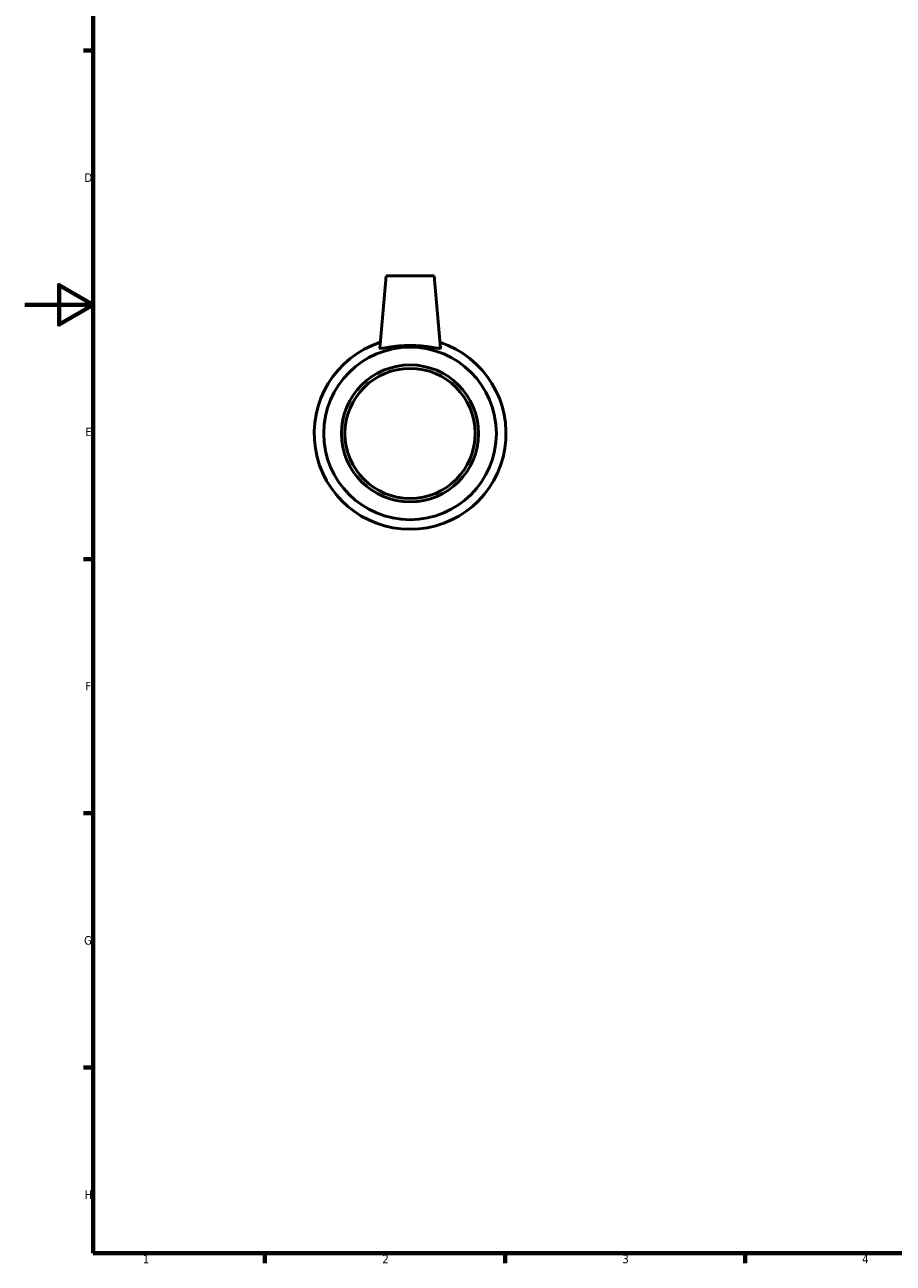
# Model space of a CAD drawing. Header units: millimetres. Extents: x 0 to 895, y 0 to 752.
# Tile 1 of 5: x 0 to 253, y 17 to 379. Entities that reach past the tile are written whole.
import ezdxf

# ---------------------------------------------------------------- set-up
doc = ezdxf.new("R2010")
doc.units = ezdxf.units.MM
doc.layers.add('Border (ISO)', color=7, linetype='Continuous', lineweight=70)
doc.layers.add('Visible (ISO)', color=7, linetype='Continuous', lineweight=50)
doc.styles.add('Note Text (ISO)', font='tahoma.ttf')

# ---------------------------------------------------------------- blocks, each defined once
blk = doc.blocks.new('Borders Default Border')
at = {"layer": 'Border (ISO)'}
for p, q in [((20, 371.25), (17.1, 371.25)), ((20, 222.75), (17.1, 222.75)), ((20, 148.5), (17.1, 148.5)), ((20, 74.25), (17.1, 74.25)), ((70.08, 20), (70.08, 17.1)), ((140.17, 20), (140.17, 17.1)), ((210.25, 20), (210.25, 17.1))]:
    blk.add_line(p, q, dxfattribs=at)
at = {"layer": 'Border (ISO)', "flags": 128}
for points in [[(20, 20), (20, 574), (821, 574), (821, 20), (20, 20)], [(0, 297), (20, 297), (10, 302.77), (10, 291.23), (20, 297)]]:
    blk.add_lwpolyline(points, dxfattribs=at)
at = {"layer": 'Border (ISO)', "color": 232, "true_color": 0xca0064, "char_height": 2.5, "attachment_point": 7, "style": 'Note Text (ISO)'}
for s, insert in [('D', (17.43, 332.88)), ('E', (17.64, 258.63)), ('F', (17.7, 184.38)), ('G', (17.31, 110.08)), ('H', (17.44, 35.88)), ('1', (34.48, 17.1)), ('2', (104.37, 17.1)), ('3', (174.43, 17.05)), ('4', (244.42, 17.1))]:
    blk.add_mtext(s, dxfattribs=dict(at, insert=insert))

msp = doc.modelspace()

# ---------------------------------------------------------------- linework, layer by layer
at = {"layer": 'Visible (ISO)'}
for p, q in [((105.459, 305.427), (103.616, 284.366)), ((119.459, 305.427), (105.459, 305.427)), ((119.459, 305.427), (121.301, 284.366))]:
    msp.add_line(p, q, dxfattribs=at)
for radius in [25.2, 20, 19]:
    msp.add_circle((112.459, 259.427), radius, dxfattribs=at)
msp.add_arc((112.459, 259.427), 28, 108.09352, 71.90648, dxfattribs=at)
msp.add_open_spline([(103.619, 284.338), (103.616, 284.347), (103.615, 284.356), (103.616, 284.366)], degree=3, dxfattribs=at)
msp.add_open_spline([(121.301, 284.366), (121.302, 284.356), (121.301, 284.347), (121.267, 284.25), (121.017, 284.237), (120.08, 284.351), (119.393, 284.474), (117.833, 284.723), (116.852, 284.865), (114.709, 285.069), (113.548, 285.127), (111.369, 285.127), (110.208, 285.069), (108.065, 284.865), (107.084, 284.723), (105.524, 284.474), (104.837, 284.351), (103.9, 284.237), (103.65, 284.25), (103.619, 284.338)], degree=3, knots=[2.7079184, 2.7079184, 2.7079184, 2.7079184, 2.7397988, 2.7397988, 3.0642826, 3.0642826, 3.3887663, 3.3887663, 3.7155278, 3.7155278, 4.0422892, 4.0422892, 4.3690507, 4.3690507, 4.6958122, 4.6958122, 5.0202959, 5.0202959, 5.3447796, 5.3447796, 5.3447796, 5.3447796], dxfattribs=at)

# ---------------------------------------------------------------- block references
msp.add_blockref('Borders Default Border', (0, 0))

doc.saveas('drawing.dxf')
